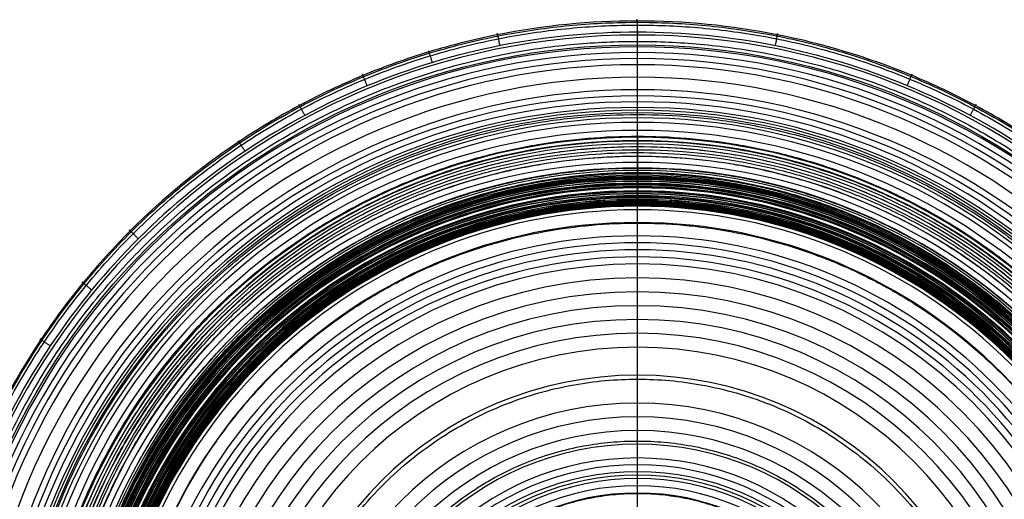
# Model space of a CAD drawing. Header units: millimetres. Extents: x -174 to 174, y -108 to 117.
# Tile 21 of 36: x -97 to 57, y 42 to 117. Entities that reach past the tile are written whole.
import ezdxf

# ---------------------------------------------------------------- set-up
doc = ezdxf.new("R2010")
doc.units = ezdxf.units.MM
doc.layers.add('Batos', color=18, linetype='Continuous', true_color=0x000000)

msp = doc.modelspace()

# ---------------------------------------------------------------- linework, layer by layer
at = {"layer": 'Batos', "color": 7, "true_color": 0xe1f5ff}
msp.add_line((0.01, 115.24, 132.06), (0.01, 114.8, 132.06), dxfattribs=at)
for centre, radius in [((0.01, 4.75, 131.3), 108.5), ((0.01, 4.75, 36.36), 88.13)]:
    msp.add_circle(centre, radius, dxfattribs=at)
at = {"layer": 'Batos', "color": 7, "true_color": 0xe1f5ff, "extrusion": (0, 0, -1)}
for centre, radius in [((-0.01, 4.75, -130.92), 108.21), ((-0.01, 4.75, -129.78), 107.3), ((-0.01, 4.75, -128.62), 106.36), ((-0.01, 4.75, -127.45), 105.4), ((-0.01, 4.75, -125.03), 103.43), ((-0.01, 4.75, -122.49), 101.48), ((-0.01, 4.75, -121.17), 100.52), ((-0.01, 4.75, -119.79), 99.59), ((-0.01, 4.75, -118.37), 98.7), ((-0.01, 4.75, -117.64), 98.27), ((-0.01, 4.75, -116.9), 97.85), ((-0.01, 4.75, -115.39), 97.08), ((-0.01, 4.75, -113.88), 96.37), ((-0.01, 4.75, -110.86), 95.12), ((-0.01, 4.75, -107.88), 94.03), ((-0.01, 4.75, -106.42), 93.51), ((-0.01, 4.75, -104.98), 93.01), ((-0.01, 4.75, -103.53), 92.52), ((-0.01, 4.75, -102.08), 92.02), ((-0.01, 4.75, -99.16), 91.04), ((-0.01, 4.75, -96.19), 90.1), ((-0.01, 4.75, -93.16), 89.22), ((-0.01, 4.75, -37.87), 88.84), ((-0.01, 4.75, -90.09), 88.43), ((-0.01, 4.75, -39.14), 88.37), ((-0.01, 4.75, -39.21), 88.31), ((-0.01, 4.75, -39.69), 87.89), ((-0.01, 4.75, -36.14), 87.84), ((-0.01, 4.75, -87), 87.75), ((-0.01, 4.75, -39.96), 87.64), ((-0.01, 4.75, -35.91), 87.52), ((-0.01, 4.75, -40.24), 87.38), ((-0.01, 4.75, -35.67), 87.15), ((-0.01, 4.75, -83.93), 87.14), ((-0.01, 4.75, -40.54), 87.11), ((-0.01, 4.75, -40.85), 86.83), ((-0.01, 4.75, -35.42), 86.74), ((-0.01, 4.75, -80.87), 86.61), ((-0.01, 4.75, -41.18), 86.54), ((-0.01, 4.75, -35.17), 86.31), ((-0.01, 4.75, -41.54), 86.24), ((-0.01, 4.75, -77.84), 86.11), ((-0.01, 4.75, -74.84), 85.63), ((-0.01, 4.75, -42.4), 85.57), ((-0.01, 4.75, -34.69), 85.44), ((-0.01, 4.75, -42.92), 85.22), ((-0.01, 4.75, -71.83), 85.16), ((-0.01, 4.75, -43.5), 84.88), ((-0.01, 4.75, -43.83), 84.71), ((-0.01, 4.75, -68.8), 84.71), ((-0.01, 4.75, -44.16), 84.56), ((-0.01, 4.75, -34.24), 84.54), ((-0.01, 4.75, -44.81), 84.3), ((-0.01, 4.75, -65.75), 84.28), ((-0.01, 4.75, -45.43), 84.1), ((-0.01, 4.75, -64.22), 84.08), ((-0.01, 4.75, -46), 83.95), ((-0.01, 4.75, -62.67), 83.88), ((-0.01, 4.75, -46.53), 83.84), ((-0.01, 4.75, -47.02), 83.75), ((-0.01, 4.75, -47.46), 83.67), ((-0.01, 4.75, -47.89), 83.61), ((-0.01, 4.75, -48.32), 83.55), ((-0.01, 4.75, -59.52), 83.54), ((-0.01, 4.75, -48.76), 83.49), ((-0.01, 4.75, -57.91), 83.4), ((-0.01, 4.75, -49.61), 83.4), ((-0.01, 4.75, -50.46), 83.33), ((-0.01, 4.75, -56.28), 83.3), ((-0.01, 4.75, -51.31), 83.27), ((-0.01, 4.75, -54.64), 83.24), ((-0.01, 4.75, -52.98), 83.22), ((-0.01, 4.75, -33.4), 82.67), ((-0.01, 4.75, -32.62), 80.68), ((-0.01, 4.75, -31.88), 78.59), ((-0.01, 4.75, -31.5), 77.5), ((-0.01, 4.75, -31.12), 76.4), ((-0.01, 4.75, -30.73), 75.29), ((-0.01, 4.75, -30.33), 74.19), ((-0.01, 4.75, -29.54), 72), ((-0.01, 4.75, -28.73), 69.82), ((-0.01, 4.75, -27.92), 67.65), ((-0.01, 4.75, -27.12), 65.49), ((-0.01, 4.75, -26.31), 63.33), ((-0.01, 4.75, -25.5), 61.15), ((-0.01, 4.75, -23.83), 56.76), ((-0.01, 4.75, -22.06), 52.39), ((-0.01, 4.75, -21.13), 50.23), ((-0.01, 4.75, -20.15), 48.08), ((-0.01, 4.75, -19.1), 45.94), ((-0.01, 4.75, -17.98), 43.79), ((-0.01, 4.75, -17.39), 42.72), ((-0.01, 4.75, -16.78), 41.64), ((-0.01, 4.75, -16.46), 41.1), ((-0.01, 4.75, -16.14), 40.56), ((-0.01, 4.75, -15.44), 39.44), ((-0.01, 4.75, -14.68), 38.3)]:
    msp.add_circle(centre, radius, dxfattribs=at)
at = {"layer": 'Batos', "color": 7, "true_color": 0xe1f5ff}
msp.add_arc((0.01, 4.75, 132.06), 110.05, 270, 180, dxfattribs=at)
at = {"layer": 'Batos', "color": 7, "true_color": 0xe1f5ff, "extrusion": (-1, 0, 0)}
for centre, start, end in [((-114.8, 130.09, -0.01), 37.8152, 90), ((-91.62, 37.87, -0.01), 139.5644, 180), ((-91.62, 37.87, -0.01), 180, 230.4927)]:
    msp.add_arc(centre, 1.96, start, end, dxfattribs=at)
at = {"layer": 'Batos', "color": 7, "true_color": 0xe1f5ff, "extrusion": (-1, -0.000632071, 1.62449e-15)}
msp.add_rational_spline([(-0.07, 116.8, 128.89), (-0.07, 119.25, 132.06), (-0.06, 115.24, 132.06)], [1, 0.439953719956, 1], degree=2, dxfattribs=at)
at = {"layer": 'Batos', "color": 7, "true_color": 0xe1f5ff}
for points, knots in [([(112.27, 4.75, 130.96), (112.27, 12.14, 130.96), (111.52, 19.58, 130.96), (108.64, 33.98, 130.96), (106.51, 40.97, 130.96), (102.29, 51.16, 130.96), (100.7, 54.52, 130.96), (97.21, 61.02, 130.96), (95.32, 64.16, 130.96), (89.22, 73.28, 130.96), (84.58, 78.94, 130.96), (74.1, 89.41, 130.96), (68.41, 94.06, 130.96), (59.29, 100.15, 130.96), (56.14, 102.03, 130.96), (49.65, 105.5, 130.96), (46.29, 107.09, 130.96), (36.08, 111.31, 130.96), (29.08, 113.42, 130.96), (14.7, 116.28, 130.96), (7.26, 117.01, 130.96), (-7.39, 117, 130.96), (-14.67, 116.29, 130.96), (-25.51, 114.13, 130.96), (-29.12, 113.22, 130.96), (-36.16, 111.09, 130.96), (-39.61, 109.85, 130.96), (-46.36, 107.05, 130.96), (-49.67, 105.49, 130.96), (-56.14, 102.03, 130.96), (-59.31, 100.13, 130.96), (-68.54, 93.96, 130.96), (-74.19, 89.31, 130.96), (-81.95, 81.55, 130.96), (-84.42, 78.83, 130.96), (-89.1, 73.13, 130.96), (-91.31, 70.14, 130.96), (-97.43, 60.98, 130.96), (-100.88, 54.53, 130.96), (-105.1, 44.36, 130.96), (-106.35, 40.86, 130.96), (-108.5, 33.8, 130.96), (-109.39, 30.23, 130.96), (-111.53, 19.46, 130.96), (-112.26, 12.16, 130.96), (-112.26, 4.75, 130.96)], [0, 0, 0, 0, 22.508898, 22.508898, 45.017796, 45.017796, 56.272245, 56.272245, 67.526695, 67.526695, 90.035593, 90.035593, 112.544491, 112.544491, 123.79894, 123.79894, 135.053389, 135.053389, 157.562287, 157.562287, 180.071185, 180.071185, 202.580084, 202.580084, 213.834533, 213.834533, 225.088982, 225.088982, 236.343431, 236.343431, 247.59788, 247.59788, 270.106778, 270.106778, 281.361227, 281.361227, 292.615676, 292.615676, 315.124574, 315.124574, 326.379023, 326.379023, 337.633473, 337.633473, 360.142371, 360.142371, 360.142371, 360.142371]), ([(110.5, 4.75, 132.06), (110.5, 12.04, 132.06), (109.77, 19.34, 132.06), (106.94, 33.51, 132.06), (104.85, 40.39, 132.06), (99.31, 53.74, 132.06), (95.85, 60.21, 132.06), (87.84, 72.17, 132.06), (83.28, 77.74, 132.06), (72.98, 88.04, 132.06), (67.38, 92.62, 132.06), (55.42, 100.62, 132.06), (48.97, 104.07, 132.06), (35.58, 109.61, 132.06), (28.7, 111.7, 132.06), (14.56, 114.52, 132.06), (7.24, 115.24, 132.06), (-7.17, 115.25, 132.06), (-14.33, 114.55, 132.06), (-28.56, 111.74, 132.06), (-35.55, 109.62, 132.06), (-48.84, 104.12, 132.06), (-55.24, 100.72, 132.06), (-67.35, 92.65, 132.06), (-72.92, 88.08, 132.06), (-83.11, 77.91, 132.06), (-87.78, 72.25, 132.06), (-95.82, 60.24, 132.06), (-99.22, 53.9, 132.06), (-104.78, 40.56, 132.06), (-106.93, 33.52, 132.06), (-109.78, 19.25, 132.06), (-110.49, 12.04, 132.06), (-110.49, 4.75, 132.06)], [0, 0, 0, 0, 21.731237, 21.731237, 43.462475, 43.462475, 65.193712, 65.193712, 86.92495, 86.92495, 108.656187, 108.656187, 130.387425, 130.387425, 152.118662, 152.118662, 173.8499, 173.8499, 195.581137, 195.581137, 217.312375, 217.312375, 239.043612, 239.043612, 260.77485, 260.77485, 282.506087, 282.506087, 304.237325, 304.237325, 325.968562, 325.968562, 347.6998, 347.6998, 347.6998, 347.6998])]:
    msp.add_open_spline(points, degree=3, knots=knots, dxfattribs=at)
for points, weights, knots in [([(-112.04, 4.75, 128.89), (-112.04, 116.8, 128.89), (0.01, 116.8, 128.89), (112.05, 116.8, 128.89), (112.05, 4.75, 128.89)], [1, 0.707106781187, 1, 0.707106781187, 1], [0, 0, 0, 224.099301, 224.099301, 448.198601, 448.198601, 448.198601]), ([(-111.61, 4.75, 128.33), (-111.61, 116.36, 128.33), (0.01, 116.36, 128.33), (111.62, 116.36, 128.33), (111.62, 4.75, 128.33)], [1, 0.707106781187, 1, 0.707106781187, 1], [699.33584, 699.33584, 699.33584, 1049.00376, 1049.00376, 1398.67168, 1398.67168, 1398.67168]), ([(-109.06, 4.75, 125.12), (-109.06, 113.81, 125.12), (0.01, 113.81, 125.12), (109.07, 113.81, 125.12), (109.07, 4.75, 125.12)], [1, 0.707106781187, 1, 0.707106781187, 1], [699.33584, 699.33584, 699.33584, 1049.00376, 1049.00376, 1398.67168, 1398.67168, 1398.67168]), ([(-97.59, 4.75, 104.86), (-97.59, 102.34, 104.86), (0.01, 102.34, 104.86), (97.6, 102.34, 104.86), (97.6, 4.75, 104.86)], [1, 0.707106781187, 1, 0.707106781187, 1], [699.33584, 699.33584, 699.33584, 1049.00376, 1049.00376, 1398.67168, 1398.67168, 1398.67168]), ([(-93.43, 16.78, 38.9), (-82.85, 98.95, 38.9), (0.01, 98.95, 38.9), (82.86, 98.95, 38.9), (93.44, 16.78, 38.9)], [0.952831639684, 0.732975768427, 1, 0.732975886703, 0.952831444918], [730.219297, 730.219297, 730.219297, 1049.00376, 1049.00376, 1367.788083, 1367.788083, 1367.788083]), ([(-92.89, 15.19, 35.4), (-83.55, 98.23, 35.4), (0.01, 98.23, 35.4), (83.56, 98.23, 35.4), (92.9, 15.19, 35.4)], [0.958129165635, 0.72980054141, 1, 0.7298006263, 0.958129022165], [726.428581, 726.428581, 726.428581, 1049.00376, 1049.00376, 1371.578839, 1371.578839, 1371.578839]), ([(-92.56, 4.75, 88.29), (-92.56, 97.32, 88.29), (0.01, 97.32, 88.29), (92.58, 97.32, 88.29), (92.58, 4.75, 88.29)], [1, 0.707106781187, 1, 0.707106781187, 1], [699.33584, 699.33584, 699.33584, 1049.00376, 1049.00376, 1398.67168, 1398.67168, 1398.67168]), ([(-91.11, 14.6, 42.8), (-82.26, 96.39, 42.8), (0.01, 96.39, 42.8), (82.27, 96.39, 42.8), (91.12, 14.6, 42.8)], [0.959554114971, 0.728960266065, 1, 0.728960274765, 0.959554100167], [725.425425, 725.425425, 725.425425, 1049.00376, 1049.00376, 1372.582085, 1372.582085, 1372.582085]), ([(-90.71, 12.88, 32.81), (-83.27, 95.82, 32.81), (0.01, 95.82, 32.81), (83.28, 95.82, 32.81), (90.72, 12.88, 32.81)], [0.965862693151, 0.725306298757, 1, 0.725305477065, 0.96586413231], [721.06317, 721.06317, 721.06317, 1049.00376, 1049.00376, 1376.945332, 1376.945332, 1376.945332]), ([(-89.21, 4.75, 68.95), (-89.21, 93.96, 68.95), (0.01, 93.96, 68.95), (89.22, 93.96, 68.95), (89.22, 4.75, 68.95)], [1, 0.707106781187, 1, 0.707106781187, 1], [699.33584, 699.33584, 699.33584, 1049.00376, 1049.00376, 1398.67168, 1398.67168, 1398.67168]), ([(-88.41, 8.98, 46.53), (-84.38, 93.27, 46.53), (0.01, 93.27, 46.53), (84.38, 93.27, 46.53), (88.42, 8.99, 46.53)], [0.981019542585, 0.716926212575, 1, 0.716934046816, 0.981004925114], [711.05868, 711.05868, 711.05868, 1049.00376, 1049.00376, 1386.939488, 1386.939488, 1386.939488]), ([(-87.72, 4.75, 50.99), (-87.72, 92.47, 50.99), (0.01, 92.47, 50.99), (87.73, 92.47, 50.99), (87.73, 4.75, 50.99)], [1, 0.707106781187, 1, 0.707106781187, 1], [699.33584, 699.33584, 699.33584, 1049.00376, 1049.00376, 1398.67168, 1398.67168, 1398.67168]), ([(-80.59, 5.48, 27.9), (-79.86, 85.34, 27.9), (0.01, 85.34, 27.9), (79.87, 85.34, 27.9), (80.6, 5.48, 27.9)], [0.996252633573, 0.708992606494, 1, 0.708989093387, 0.996259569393], [701.587216, 701.587216, 701.587216, 1049.00376, 1049.00376, 1396.424499, 1396.424499, 1396.424499]), ([(-56.14, 4.75, 18.8), (-56.14, 60.89, 18.8), (0.01, 60.89, 18.8), (56.15, 60.89, 18.8), (56.15, 4.75, 18.8)], [1, 0.707106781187, 1, 0.707106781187, 1], [699.33584, 699.33584, 699.33584, 1049.00376, 1049.00376, 1398.67168, 1398.67168, 1398.67168]), ([(-46.45, 4.75, 14.47), (-46.45, 51.2, 14.47), (0.01, 51.2, 14.47), (46.46, 51.2, 14.47), (46.46, 4.75, 14.47)], [1, 0.707106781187, 1, 0.707106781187, 1], [699.33584, 699.33584, 699.33584, 1049.00376, 1049.00376, 1398.67168, 1398.67168, 1398.67168]), ([(-38.24, 4.75, 8.8), (-38.24, 42.99, 8.8), (0.01, 42.99, 8.8), (38.25, 42.99, 8.8), (38.25, 4.75, 8.8)], [1, 0.707106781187, 1, 0.707106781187, 1], [699.33584, 699.33584, 699.33584, 1049.00376, 1049.00376, 1398.67168, 1398.67168, 1398.67168])]:
    msp.add_rational_spline(points, weights, degree=2, knots=knots, dxfattribs=at)
at = {"layer": 'Batos', "color": 7, "true_color": 0xe1f5ff, "extrusion": (-1, -2.0254e-16, 8.33475e-17)}
msp.add_open_spline([(0.01, 39.98, -1.43), (0.01, 40.02, 3.82), (0.01, 41.49, 8.79), (0.01, 51.52, 14.95), (0.01, 65.6, 20.83), (0.01, 80.8, 26.25), (0.01, 93.99, 31.03), (0.01, 98.41, 34.97), (0.01, 99.59, 39.5), (0.01, 96.25, 43.03), (0.01, 92.81, 46.09), (0.01, 92.01, 55.79), (0.01, 94.03, 69.47), (0.01, 96.72, 87.58), (0.01, 102.44, 107.09), (0.01, 109.64, 120.1), (0.01, 115.53, 127.26), (0.01, 116.36, 128.33), (0.01, 116.51, 128.52), (0.01, 116.65, 128.7), (0.01, 116.8, 128.89)], degree=3, knots=[308.313238, 308.313238, 308.313238, 308.313238, 327.722367, 345.267146, 364.099845, 410.979977, 432.19088, 438.8059, 444.82845, 452.865403, 461.62602, 469.635094, 501.633277, 536.689846, 567.51702, 609.34678, 616.626477, 616.626477, 616.626477, 617.897696, 617.897696, 617.897696, 617.897696], dxfattribs=at)
at = {"layer": 'Batos', "color": 7, "true_color": 0xe1f5ff, "extrusion": (-0.98078, -0.195115, -1.15582e-15)}
msp.add_rational_spline([(-21.86, 114.64, 128.89), (-22.34, 117.05, 132.06), (-21.55, 113.12, 132.06)], [1, 0.439953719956, 1], degree=2, dxfattribs=at)
at = {"layer": 'Batos', "color": 7, "true_color": 0xe1f5ff, "extrusion": (-0.980816, 0.194933, -8.58112e-15)}
msp.add_rational_spline([(21.85, 114.65, 128.89), (22.33, 117.05, 132.06), (21.55, 113.13, 132.06)], [1, 0.439953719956, 1], degree=2, dxfattribs=at)
at = {"layer": 'Batos', "color": 7, "true_color": 0xe1f5ff, "extrusion": (1, 4.55451e-17, -5.16855e-16)}
msp.add_open_spline([(0.01, 93.12, 39.14), (0.01, 93.1, 39.17), (0.01, 92.95, 39.33), (0.01, 92.72, 39.6), (0.01, 92.39, 39.96), (0.01, 92.13, 40.24), (0.01, 91.86, 40.54), (0.01, 91.57, 40.85), (0.01, 91.28, 41.18), (0.01, 90.89, 41.65), (0.01, 90.43, 42.22), (0.01, 89.97, 42.91), (0.01, 89.68, 43.39), (0.01, 89.46, 43.82), (0.01, 89.25, 44.27), (0.01, 89.04, 44.82), (0.01, 88.84, 45.43), (0.01, 88.69, 46.01), (0.01, 88.58, 46.54), (0.01, 88.49, 47.02), (0.01, 88.42, 47.46), (0.01, 88.35, 47.89), (0.01, 88.29, 48.32), (0.01, 88.22, 48.9), (0.01, 88.14, 49.61), (0.01, 88.07, 50.46), (0.01, 88, 51.59), (0.01, 87.96, 52.99), (0.01, 87.97, 54.64), (0.01, 88.04, 56.29), (0.01, 88.14, 57.91), (0.01, 88.33, 60.06), (0.01, 88.57, 62.16), (0.01, 88.82, 64.22), (0.01, 89.09, 66.27), (0.01, 89.45, 68.81), (0.01, 89.9, 71.83), (0.01, 90.37, 74.84), (0.01, 90.85, 77.83), (0.01, 91.35, 80.87), (0.01, 91.88, 83.92), (0.01, 92.48, 87), (0.01, 93.16, 90.09), (0.01, 93.95, 93.18), (0.01, 94.83, 96.19), (0.01, 95.78, 99.16), (0.01, 96.6, 101.6), (0.01, 97.26, 103.53), (0.01, 97.76, 104.98), (0.01, 98.26, 106.41), (0.01, 98.94, 108.37), (0.01, 99.84, 110.86), (0.01, 100.87, 113.38), (0.01, 101.81, 115.39), (0.01, 102.46, 116.65), (0.01, 103.01, 117.64), (0.01, 103.59, 118.62), (0.01, 104.33, 119.8), (0.01, 105.26, 121.17), (0.01, 106.54, 122.94), (0.01, 108.18, 125.05), (0.01, 109.82, 127.06), (0.01, 111.11, 128.62), (0.01, 112.05, 129.78), (0.01, 112.76, 130.67), (0.01, 113.15, 131.17), (0.01, 113.25, 131.3)], degree=3, knots=[3.044179, 3.044179, 3.044179, 3.044179, 3.170246, 3.962807, 4.359088, 4.755369, 5.15165, 5.54793, 5.944211, 6.340492, 7.133053, 7.529334, 7.925615, 8.123755, 8.321896, 8.718176, 9.114457, 9.510738, 9.907019, 10.303299, 10.69958, 11.095861, 11.492141, 11.888422, 12.680984, 13.473545, 14.266107, 15.85123, 17.436353, 19.021476, 20.606599, 22.191721, 25.361967, 26.94709, 28.532213, 31.702459, 34.872705, 38.042951, 41.213197, 44.383443, 47.553689, 50.723935, 53.894181, 57.064427, 60.234673, 63.404919, 66.575164, 68.160287, 69.74541, 71.330533, 72.915656, 76.085902, 79.256148, 80.841271, 82.426394, 83.218956, 84.011517, 85.59664, 87.181763, 88.766886, 91.937132, 95.107378, 96.692501, 98.277624, 99.862747, 100.385183, 100.385183, 100.385183, 100.385183], dxfattribs=at)
at = {"layer": 'Batos', "color": 7, "true_color": 0xe1f5ff, "extrusion": (-0.956783, -0.290804, -5.7441e-15)}
msp.add_rational_spline([(-32.58, 111.95, 128.89), (-33.29, 114.3, 132.06), (-32.13, 110.47, 132.06)], [1, 0.439953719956, 1], degree=2, dxfattribs=at)
at = {"layer": 'Batos', "color": 7, "true_color": 0xe1f5ff, "extrusion": (-0.923779, -0.382925, -3.6496e-14)}
msp.add_rational_spline([(-42.9, 108.26, 128.89), (-43.84, 110.52, 132.06), (-42.31, 106.82, 132.06)], [1, 0.439953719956, 1], degree=2, dxfattribs=at)
at = {"layer": 'Batos', "color": 7, "true_color": 0xe1f5ff, "extrusion": (-0.924184, 0.381947, -5.7406e-14)}
msp.add_rational_spline([(42.8, 108.3, 128.89), (43.74, 110.57, 132.06), (42.21, 106.87, 132.06)], [1, 0.439953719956, 1], degree=2, dxfattribs=at)
at = {"layer": 'Batos', "color": 7, "true_color": 0xe1f5ff, "extrusion": (-0.881987, -0.471274, 3.43595e-14)}
msp.add_rational_spline([(-52.8, 103.57, 128.89), (-53.96, 105.74, 132.06), (-52.07, 102.2, 132.06)], [1, 0.439953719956, 1], degree=2, dxfattribs=at)
at = {"layer": 'Batos', "color": 7, "true_color": 0xe1f5ff, "extrusion": (-0.882049, 0.471157, -4.03488e-14)}
msp.add_rational_spline([(52.8, 103.58, 128.89), (53.95, 105.74, 132.06), (52.07, 102.21, 132.06)], [1, 0.439953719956, 1], degree=2, dxfattribs=at)
at = {"layer": 'Batos', "color": 7, "true_color": 0xe1f5ff, "extrusion": (-0.831332, -0.555776, 1.04374e-14)}
msp.add_rational_spline([(-62.27, 97.9, 128.89), (-63.63, 99.94, 132.06), (-61.41, 96.61, 132.06)], [1, 0.439953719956, 1], degree=2, dxfattribs=at)
at = {"layer": 'Batos', "color": 7, "true_color": 0xe1f5ff, "extrusion": (1, -7.96345e-18, -5.04152e-16)}
msp.add_open_spline([(0.01, 35.73, 2.18), (0.01, 35.74, 2.25), (0.01, 35.77, 2.56), (0.01, 35.83, 3.1), (0.01, 35.94, 3.82), (0.01, 36.08, 4.56), (0.01, 36.25, 5.31), (0.01, 36.53, 6.31), (0.01, 36.97, 7.56), (0.01, 37.56, 8.8), (0.01, 38.06, 9.65), (0.01, 38.37, 10.12), (0.01, 38.85, 10.81), (0.01, 39.63, 11.76), (0.01, 40.74, 12.87), (0.01, 41.89, 13.84), (0.01, 43.05, 14.69), (0.01, 44.2, 15.46), (0.01, 45.13, 16.03), (0.01, 45.85, 16.46), (0.01, 46.57, 16.88), (0.01, 47.46, 17.39), (0.01, 48.9, 18.18), (0.01, 50.68, 19.11), (0.01, 52.83, 20.16), (0.01, 54.98, 21.14), (0.01, 57.86, 22.38), (0.01, 61.51, 23.85), (0.01, 65.16, 25.23), (0.01, 68.08, 26.31), (0.01, 70.24, 27.12), (0.01, 72.4, 27.92), (0.01, 74.57, 28.73), (0.01, 76.74, 29.54), (0.01, 78.57, 30.2), (0.01, 80.04, 30.73), (0.01, 81.15, 31.12), (0.01, 82.25, 31.5), (0.01, 83.7, 32), (0.01, 85.45, 32.62), (0.01, 87.44, 33.39), (0.01, 88.99, 34.08), (0.01, 90.19, 34.68), (0.01, 90.92, 35.08), (0.01, 91.48, 35.42), (0.01, 91.9, 35.67), (0.01, 92.28, 35.91), (0.01, 92.6, 36.14), (0.01, 92.79, 36.29), (0.01, 92.87, 36.36)], degree=3, knots=[1.534419, 1.534419, 1.534419, 1.534419, 1.719474, 2.292632, 2.86579, 3.438948, 4.012106, 4.585264, 5.73158, 6.877896, 7.451054, 7.737633, 8.024212, 9.170528, 10.316844, 11.46316, 12.609476, 13.755792, 14.902108, 15.475266, 16.048424, 17.19474, 18.341056, 20.633688, 22.92632, 25.218952, 27.511584, 32.096848, 36.682111, 38.974743, 41.267375, 43.560007, 45.852639, 48.145271, 50.437903, 51.584219, 52.730535, 53.876851, 55.023167, 57.315799, 59.608431, 61.901063, 63.047379, 64.193695, 64.766853, 65.340011, 65.913169, 66.486327, 67.088901, 67.088901, 67.088901, 67.088901], dxfattribs=at)
at = {"layer": 'Batos', "color": 7, "true_color": 0xe1f5ff, "extrusion": (0.70721, 0.707003, 8.86132e-15)}
msp.add_rational_spline([(-79.21, 83.99, 128.89), (-80.95, 85.72, 132.06), (-78.12, 82.89, 132.06)], [1, 0.439953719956, 1], degree=2, dxfattribs=at)
at = {"layer": 'Batos', "color": 7, "true_color": 0xe1f5ff, "extrusion": (-0.634549, -0.772883, 7.16261e-15)}
msp.add_rational_spline([(-86.6, 75.85, 128.89), (-88.49, 77.4, 132.06), (-85.4, 74.86, 132.06)], [1, 0.439953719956, 1], degree=2, dxfattribs=at)
at = {"layer": 'Batos', "color": 7, "true_color": 0xe1f5ff, "extrusion": (0.555344, 0.83162, -4.6233e-15)}
msp.add_rational_spline([(-93.18, 66.97, 128.89), (-95.22, 68.34, 132.06), (-91.89, 66.11, 132.06)], [1, 0.439953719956, 1], degree=2, dxfattribs=at)

doc.saveas('drawing.dxf')
